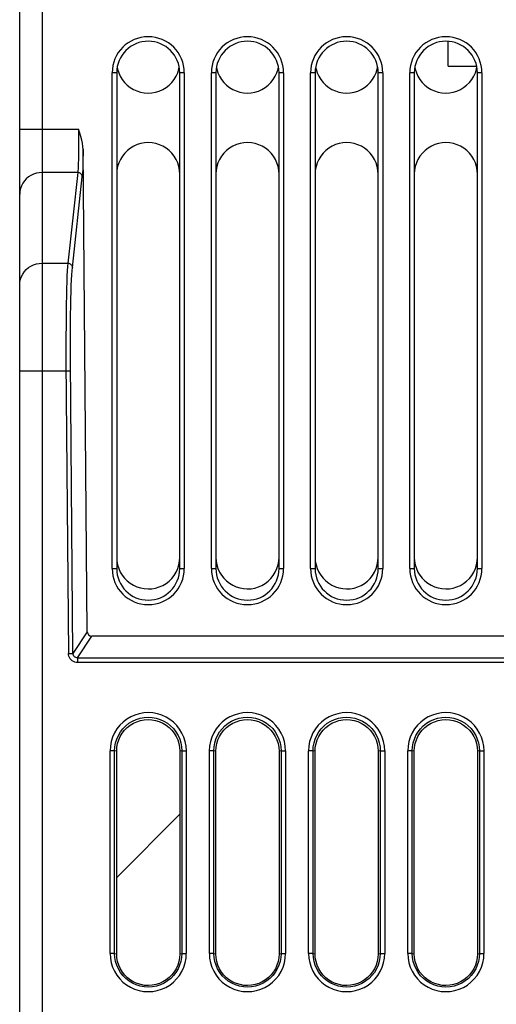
# Model space of a CAD drawing. Header units: millimetres. Extents: x 534 to 1249, y -141 to 479.
# Tile 37 of 51: x 778 to 799, y 398 to 441. Entities that reach past the tile are written whole.
import ezdxf

# ---------------------------------------------------------------- set-up
doc = ezdxf.new("R2010")
doc.units = ezdxf.units.MM
doc.header["$LTSCALE"] = 23.1
doc.layers.get('0').update_dxf_attribs({"linetype": 'CONTINUOUS'})

msp = doc.modelspace()

# ---------------------------------------------------------------- linework, layer by layer
for p, q in [((778.793, 461.897), (778.793, 364.897)), ((777.793, 364.897), (777.793, 460.897)), ((796.793, 439.197), (796.793, 440.293)), ((782.118, 439.148), (782.134, 439.06)), ((784.851, 439.059), (784.869, 439.154)), ((786.518, 439.148), (786.534, 439.06)), ((789.251, 439.059), (789.269, 439.154)), ((790.918, 439.148), (790.934, 439.06)), ((793.651, 439.059), (793.669, 439.154)), ((795.318, 439.148), (795.334, 439.06)), ((796.793, 439.197), (798.059, 439.197)), ((798.051, 439.059), (798.069, 439.154)), ((781.893, 416.897), (781.893, 438.897)), ((782.093, 438.897), (781.893, 438.897)), ((782.093, 438.897), (782.093, 416.897)), ((782.134, 439.06), (782.184, 438.898)), ((782.184, 438.898), (782.254, 438.744)), ((784.8, 438.896), (784.851, 439.059)), ((784.893, 416.897), (784.893, 438.897)), ((785.093, 438.897), (784.893, 438.897)), ((785.093, 438.897), (785.093, 416.897)), ((786.293, 416.897), (786.293, 438.897)), ((786.493, 438.897), (786.293, 438.897)), ((786.493, 438.897), (786.493, 416.897)), ((786.534, 439.06), (786.584, 438.898)), ((786.584, 438.898), (786.654, 438.744)), ((789.2, 438.896), (789.251, 439.059)), ((789.293, 416.897), (789.293, 438.897)), ((789.493, 438.897), (789.293, 438.897)), ((789.493, 438.897), (789.493, 416.897)), ((790.693, 416.897), (790.693, 438.897)), ((790.893, 438.897), (790.693, 438.897)), ((790.893, 438.897), (790.893, 416.897)), ((790.934, 439.06), (790.984, 438.898)), ((790.984, 438.898), (791.054, 438.744)), ((793.6, 438.896), (793.651, 439.059)), ((793.693, 416.897), (793.693, 438.897)), ((793.893, 438.897), (793.693, 438.897)), ((793.893, 438.897), (793.893, 416.897)), ((795.093, 416.897), (795.093, 438.897)), ((795.293, 438.897), (795.093, 438.897)), ((795.293, 438.897), (795.293, 416.897)), ((795.334, 439.06), (795.384, 438.898)), ((795.384, 438.898), (795.454, 438.744)), ((798, 438.896), (798.051, 439.059)), ((798.093, 416.897), (798.093, 438.897)), ((798.293, 438.897), (798.093, 438.897)), ((798.293, 438.897), (798.293, 416.897)), ((777.793, 436.39), (780.403, 436.39)), ((780.791, 414.095), (780.604, 435.491)), ((780.367, 434.473), (778.793, 434.473)), ((780.367, 434.473), (779.927, 430.448)), ((780.127, 430.258), (780.566, 434.283)), ((778.793, 430.448), (779.927, 430.448)), ((779.846, 427.865), (779.842, 427.011)), ((779.842, 427.011), (779.844, 426.111)), ((780.044, 426.099), (780.042, 426.962)), ((779.844, 426.111), (779.957, 413.129)), ((780.156, 413.131), (780.044, 426.099)), ((779.847, 425.654), (777.793, 425.654)), ((780.047, 425.656), (779.847, 425.654)), ((781.893, 416.897), (782.093, 416.897)), ((784.893, 416.897), (785.093, 416.897)), ((786.293, 416.897), (786.493, 416.897)), ((789.293, 416.897), (789.493, 416.897)), ((790.693, 416.897), (790.893, 416.897)), ((793.693, 416.897), (793.893, 416.897)), ((795.093, 416.897), (795.293, 416.897)), ((798.093, 416.897), (798.293, 416.897)), ((780.791, 414.095), (780.156, 413.131)), ((780.356, 412.932), (780.991, 413.897)), ((848.262, 413.897), (780.991, 413.897)), ((779.957, 413.129), (780.156, 413.131)), ((780.356, 412.932), (780.356, 412.732)), ((780.356, 412.932), (870.229, 412.932)), ((870.229, 412.732), (780.356, 412.732)), ((782.002, 408.815), (781.802, 408.815)), ((781.803, 399.821), (781.803, 408.815)), ((782.004, 399.815), (782.002, 408.815)), ((782.093, 408.797), (782.002, 408.815)), ((782.093, 399.797), (782.093, 408.797)), ((784.983, 408.815), (784.893, 408.797)), ((784.893, 408.797), (784.893, 399.797)), ((784.983, 408.815), (784.981, 399.815)), ((784.983, 408.815), (785.183, 408.815)), ((785.182, 408.815), (785.182, 399.821)), ((786.402, 408.815), (786.202, 408.815)), ((786.203, 399.821), (786.203, 408.815)), ((786.404, 399.815), (786.402, 408.815)), ((786.493, 408.797), (786.402, 408.815)), ((786.493, 399.797), (786.493, 408.797)), ((789.383, 408.815), (789.293, 408.797)), ((789.293, 408.797), (789.293, 399.797)), ((789.383, 408.815), (789.381, 399.815)), ((789.383, 408.815), (789.583, 408.815)), ((789.582, 408.815), (789.582, 399.821)), ((790.802, 408.815), (790.602, 408.815)), ((790.603, 399.821), (790.603, 408.815)), ((790.804, 399.815), (790.802, 408.815)), ((790.893, 408.797), (790.802, 408.815)), ((790.893, 399.797), (790.893, 408.797)), ((793.783, 408.815), (793.693, 408.797)), ((793.693, 408.797), (793.693, 399.797)), ((793.783, 408.815), (793.781, 399.815)), ((793.783, 408.815), (793.983, 408.815)), ((793.982, 408.815), (793.982, 399.821)), ((795.202, 408.815), (795.002, 408.815)), ((795.003, 399.821), (795.003, 408.815)), ((795.204, 399.815), (795.202, 408.815)), ((795.293, 408.797), (795.202, 408.815)), ((795.293, 399.797), (795.293, 408.797)), ((798.183, 408.815), (798.093, 408.797)), ((798.093, 408.797), (798.093, 399.797)), ((798.183, 408.815), (798.181, 399.815)), ((798.183, 408.815), (798.383, 408.815)), ((798.382, 408.815), (798.382, 399.821)), ((784.893, 405.997), (782.093, 403.197)), ((782.004, 399.815), (781.804, 399.815)), ((782.004, 399.815), (782.093, 399.797)), ((784.893, 399.797), (784.981, 399.815)), ((784.981, 399.815), (785.181, 399.815)), ((786.404, 399.815), (786.204, 399.815)), ((786.404, 399.815), (786.493, 399.797)), ((789.293, 399.797), (789.381, 399.815)), ((789.381, 399.815), (789.581, 399.815)), ((790.804, 399.815), (790.604, 399.815)), ((790.804, 399.815), (790.893, 399.797)), ((793.693, 399.797), (793.781, 399.815)), ((793.781, 399.815), (793.981, 399.815)), ((795.204, 399.815), (795.004, 399.815)), ((795.204, 399.815), (795.293, 399.797)), ((798.093, 399.797), (798.181, 399.815)), ((798.181, 399.815), (798.381, 399.815))]:
    msp.add_line(p, q)
for points in [[(782.254, 438.744), (782.342, 438.6), (782.446, 438.467), (782.564, 438.349), (782.696, 438.246), (782.839, 438.159), (782.993, 438.089), (783.153, 438.039), (783.319, 438.008), (783.487, 437.997), (783.655, 438.006), (783.821, 438.036), (783.982, 438.085), (784.136, 438.154), (784.281, 438.24), (784.414, 438.343), (784.534, 438.461), (784.64, 438.595), (784.729, 438.74), (784.8, 438.896)], [(786.654, 438.744), (786.742, 438.6), (786.846, 438.467), (786.964, 438.349), (787.096, 438.246), (787.239, 438.159), (787.393, 438.089), (787.553, 438.039), (787.719, 438.008), (787.887, 437.997), (788.055, 438.006), (788.221, 438.036), (788.382, 438.085), (788.536, 438.154), (788.681, 438.24), (788.814, 438.343), (788.934, 438.461), (789.04, 438.595), (789.129, 438.74), (789.2, 438.896)], [(791.054, 438.744), (791.142, 438.6), (791.246, 438.467), (791.364, 438.349), (791.496, 438.246), (791.639, 438.159), (791.793, 438.089), (791.953, 438.039), (792.119, 438.008), (792.287, 437.997), (792.455, 438.006), (792.621, 438.036), (792.782, 438.085), (792.936, 438.154), (793.081, 438.24), (793.214, 438.343), (793.334, 438.461), (793.44, 438.595), (793.529, 438.74), (793.6, 438.896)], [(795.454, 438.744), (795.542, 438.6), (795.646, 438.467), (795.764, 438.349), (795.896, 438.246), (796.039, 438.159), (796.193, 438.089), (796.353, 438.039), (796.519, 438.008), (796.687, 437.997), (796.855, 438.006), (797.021, 438.036), (797.182, 438.085), (797.336, 438.154), (797.481, 438.24), (797.614, 438.343), (797.734, 438.461), (797.84, 438.595), (797.929, 438.74), (798, 438.896)], [(780.403, 436.39), (780.405, 435.966), (780.405, 435.76), (780.404, 435.561), (780.402, 435.372), (780.399, 435.194), (780.396, 435.03), (780.391, 434.881), (780.386, 434.75), (780.38, 434.637), (780.374, 434.544), (780.367, 434.473)], [(780.604, 435.491), (780.595, 435.627), (780.575, 435.768), (780.544, 435.914), (780.504, 436.066), (780.457, 436.225), (780.403, 436.39)], [(784.893, 434.397), (784.882, 434.568), (784.851, 434.734), (784.801, 434.896), (784.731, 435.05), (784.643, 435.194), (784.539, 435.327), (784.421, 435.445), (784.289, 435.548), (784.146, 435.635), (783.993, 435.705), (783.832, 435.755), (783.666, 435.786), (783.498, 435.797), (783.33, 435.788), (783.164, 435.758), (783.003, 435.709), (782.849, 435.64), (782.704, 435.554), (782.571, 435.451), (782.451, 435.333), (782.345, 435.199), (782.256, 435.054), (782.185, 434.898), (782.134, 434.735), (782.103, 434.569), (782.093, 434.397)], [(789.293, 434.397), (789.282, 434.568), (789.251, 434.734), (789.201, 434.896), (789.131, 435.05), (789.043, 435.194), (788.939, 435.327), (788.821, 435.445), (788.689, 435.548), (788.546, 435.635), (788.393, 435.705), (788.232, 435.755), (788.066, 435.786), (787.898, 435.797), (787.73, 435.788), (787.564, 435.758), (787.403, 435.709), (787.249, 435.64), (787.104, 435.554), (786.971, 435.451), (786.851, 435.333), (786.745, 435.199), (786.656, 435.054), (786.585, 434.898), (786.534, 434.735), (786.503, 434.569), (786.493, 434.397)], [(793.693, 434.397), (793.682, 434.568), (793.651, 434.734), (793.601, 434.896), (793.531, 435.05), (793.443, 435.194), (793.339, 435.327), (793.221, 435.445), (793.089, 435.548), (792.946, 435.635), (792.793, 435.705), (792.632, 435.755), (792.466, 435.786), (792.298, 435.797), (792.13, 435.788), (791.964, 435.758), (791.803, 435.709), (791.649, 435.64), (791.504, 435.554), (791.371, 435.451), (791.251, 435.333), (791.145, 435.199), (791.056, 435.054), (790.985, 434.898), (790.934, 434.735), (790.903, 434.569), (790.893, 434.397)], [(798.093, 434.397), (798.082, 434.568), (798.051, 434.734), (798.001, 434.896), (797.931, 435.05), (797.843, 435.194), (797.739, 435.327), (797.621, 435.445), (797.489, 435.548), (797.346, 435.635), (797.193, 435.705), (797.032, 435.755), (796.866, 435.786), (796.698, 435.797), (796.53, 435.788), (796.364, 435.758), (796.203, 435.709), (796.049, 435.64), (795.904, 435.554), (795.771, 435.451), (795.651, 435.333), (795.545, 435.199), (795.456, 435.054), (795.385, 434.898), (795.334, 434.735), (795.303, 434.569), (795.293, 434.397)], [(780.604, 435.491), (780.602, 435.279), (780.599, 435.082), (780.596, 434.9), (780.591, 434.735), (780.586, 434.589), (780.58, 434.464), (780.574, 434.362), (780.566, 434.283)], [(778.793, 434.473), (778.662, 434.465), (778.534, 434.44), (778.41, 434.4), (778.293, 434.344), (778.184, 434.275), (778.085, 434.192), (777.999, 434.098), (777.927, 433.993), (777.869, 433.881), (777.827, 433.762), (777.801, 433.639), (777.793, 433.514)], [(780.566, 434.283), (780.562, 434.319), (780.551, 434.354), (780.533, 434.386), (780.509, 434.415), (780.479, 434.439), (780.444, 434.457), (780.406, 434.469), (780.367, 434.473)], [(777.793, 429.489), (777.801, 429.614), (777.827, 429.737), (777.869, 429.856), (777.927, 429.968), (777.999, 430.073), (778.085, 430.167), (778.184, 430.25), (778.293, 430.319), (778.41, 430.375), (778.534, 430.415), (778.662, 430.44), (778.793, 430.448)], [(779.927, 430.448), (779.914, 430.298), (779.902, 430.109), (779.89, 429.882), (779.88, 429.62), (779.87, 429.325), (779.862, 428.999), (779.856, 428.645), (779.846, 427.865)], [(779.927, 430.448), (779.965, 430.444), (780.002, 430.433), (780.035, 430.416), (780.065, 430.394), (780.09, 430.365), (780.11, 430.332), (780.122, 430.296), (780.127, 430.258)], [(780.042, 426.962), (780.046, 427.781), (780.05, 428.165), (780.055, 428.528), (780.062, 428.867), (780.07, 429.179), (780.079, 429.462), (780.09, 429.713), (780.101, 429.931), (780.114, 430.112), (780.127, 430.258)], [(782.093, 417.397), (782.103, 417.226), (782.134, 417.06)], [(784.851, 417.059), (784.882, 417.226), (784.893, 417.397)], [(786.493, 417.397), (786.503, 417.226), (786.534, 417.06)], [(789.251, 417.059), (789.282, 417.226), (789.293, 417.397)], [(790.893, 417.397), (790.903, 417.226), (790.934, 417.06)], [(793.651, 417.059), (793.682, 417.226), (793.693, 417.397)], [(795.293, 417.397), (795.303, 417.226), (795.334, 417.06)], [(798.051, 417.059), (798.082, 417.226), (798.093, 417.397)], [(782.134, 417.06), (782.184, 416.898), (782.254, 416.744)], [(784.729, 416.74), (784.8, 416.896), (784.851, 417.059)], [(786.534, 417.06), (786.584, 416.898), (786.654, 416.744)], [(789.129, 416.74), (789.2, 416.896), (789.251, 417.059)], [(790.934, 417.06), (790.984, 416.898), (791.054, 416.744)], [(793.529, 416.74), (793.6, 416.896), (793.651, 417.059)], [(795.334, 417.06), (795.384, 416.898), (795.454, 416.744)], [(797.929, 416.74), (798, 416.896), (798.051, 417.059)], [(782.254, 416.744), (782.342, 416.6), (782.446, 416.467), (782.564, 416.349), (782.696, 416.246), (782.839, 416.159), (782.993, 416.089), (783.153, 416.039), (783.319, 416.008), (783.487, 415.997), (783.655, 416.006), (783.821, 416.036), (783.982, 416.085), (784.136, 416.154), (784.281, 416.24), (784.414, 416.343), (784.534, 416.461), (784.64, 416.595), (784.729, 416.74)], [(786.654, 416.744), (786.742, 416.6), (786.846, 416.467), (786.964, 416.349), (787.096, 416.246), (787.239, 416.159), (787.393, 416.089), (787.553, 416.039), (787.719, 416.008), (787.887, 415.997), (788.055, 416.006), (788.221, 416.036), (788.382, 416.085), (788.536, 416.154), (788.681, 416.24), (788.814, 416.343), (788.934, 416.461), (789.04, 416.595), (789.129, 416.74)], [(791.054, 416.744), (791.142, 416.6), (791.246, 416.467), (791.364, 416.349), (791.496, 416.246), (791.639, 416.159), (791.793, 416.089), (791.953, 416.039), (792.119, 416.008), (792.287, 415.997), (792.455, 416.006), (792.621, 416.036), (792.782, 416.085), (792.936, 416.154), (793.081, 416.24), (793.214, 416.343), (793.334, 416.461), (793.44, 416.595), (793.529, 416.74)], [(795.454, 416.744), (795.542, 416.6), (795.646, 416.467), (795.764, 416.349), (795.896, 416.246), (796.039, 416.159), (796.193, 416.089), (796.353, 416.039), (796.519, 416.008), (796.687, 415.997), (796.855, 416.006), (797.021, 416.036), (797.182, 416.085), (797.336, 416.154), (797.481, 416.24), (797.614, 416.343), (797.734, 416.461), (797.84, 416.595), (797.929, 416.74)], [(780.356, 412.732), (780.293, 412.738), (780.233, 412.752), (780.176, 412.776), (780.122, 412.808), (780.075, 412.848), (780.034, 412.895), (780.001, 412.948), (779.977, 413.006), (779.962, 413.066), (779.957, 413.129)], [(780.356, 412.932), (780.32, 412.935), (780.284, 412.946), (780.25, 412.963), (780.219, 412.987), (780.193, 413.017), (780.173, 413.052), (780.161, 413.09), (780.156, 413.131)], [(785.184, 408.815), (785.171, 409.021), (785.134, 409.221), (785.073, 409.416), (784.99, 409.602), (784.884, 409.777), (784.758, 409.938), (784.615, 410.081), (784.456, 410.206), (784.281, 410.312), (784.096, 410.396), (783.901, 410.457), (783.701, 410.494), (783.498, 410.507), (783.295, 410.495), (783.095, 410.459), (782.9, 410.4), (782.714, 410.317), (782.539, 410.212), (782.378, 410.087), (782.233, 409.944), (782.105, 409.783), (781.998, 409.607), (781.913, 409.419), (781.851, 409.222), (781.814, 409.021), (781.802, 408.815)], [(782.002, 408.815), (782.013, 408.99), (782.045, 409.164), (782.097, 409.333), (782.168, 409.496), (782.259, 409.65), (782.367, 409.793), (782.493, 409.921), (782.634, 410.033), (782.788, 410.128), (782.954, 410.204), (783.128, 410.26), (783.307, 410.294), (783.488, 410.306), (783.67, 410.295), (783.849, 410.262), (784.023, 410.207), (784.189, 410.132), (784.344, 410.038), (784.486, 409.927), (784.613, 409.798), (784.723, 409.655), (784.815, 409.499), (784.888, 409.335), (784.94, 409.165), (784.972, 408.99), (784.983, 408.815)], [(789.584, 408.815), (789.571, 409.021), (789.534, 409.221), (789.473, 409.416), (789.39, 409.602), (789.284, 409.777), (789.158, 409.938), (789.015, 410.081), (788.856, 410.206), (788.681, 410.312), (788.496, 410.396), (788.301, 410.457), (788.101, 410.494), (787.898, 410.507), (787.695, 410.495), (787.495, 410.459), (787.3, 410.4), (787.114, 410.317), (786.939, 410.212), (786.778, 410.087), (786.633, 409.944), (786.505, 409.783), (786.398, 409.607), (786.313, 409.419), (786.251, 409.222), (786.214, 409.021), (786.202, 408.815)], [(786.402, 408.815), (786.413, 408.99), (786.445, 409.164), (786.497, 409.333), (786.568, 409.496), (786.659, 409.65), (786.767, 409.793), (786.893, 409.921), (787.034, 410.033), (787.188, 410.128), (787.354, 410.204), (787.528, 410.26), (787.707, 410.294), (787.888, 410.306), (788.07, 410.295), (788.249, 410.262), (788.423, 410.207), (788.589, 410.132), (788.744, 410.038), (788.886, 409.927), (789.013, 409.798), (789.123, 409.655), (789.215, 409.499), (789.288, 409.335), (789.34, 409.165), (789.372, 408.99), (789.383, 408.815)], [(793.984, 408.815), (793.971, 409.021), (793.934, 409.221), (793.873, 409.416), (793.79, 409.602), (793.684, 409.777), (793.558, 409.938), (793.415, 410.081), (793.256, 410.206), (793.081, 410.312), (792.896, 410.396), (792.701, 410.457), (792.501, 410.494), (792.298, 410.507), (792.095, 410.495), (791.895, 410.459), (791.7, 410.4), (791.514, 410.317), (791.339, 410.212), (791.178, 410.087), (791.033, 409.944), (790.905, 409.783), (790.798, 409.607), (790.713, 409.419), (790.651, 409.222), (790.614, 409.021), (790.602, 408.815)], [(790.802, 408.815), (790.813, 408.99), (790.845, 409.164), (790.897, 409.333), (790.968, 409.496), (791.059, 409.65), (791.167, 409.793), (791.293, 409.921), (791.434, 410.033), (791.588, 410.128), (791.754, 410.204), (791.928, 410.26), (792.107, 410.294), (792.288, 410.306), (792.47, 410.295), (792.649, 410.262), (792.823, 410.207), (792.989, 410.132), (793.144, 410.038), (793.286, 409.927), (793.413, 409.798), (793.523, 409.655), (793.615, 409.499), (793.688, 409.335), (793.74, 409.165), (793.772, 408.99), (793.783, 408.815)], [(798.384, 408.815), (798.371, 409.021), (798.334, 409.221), (798.273, 409.416), (798.19, 409.602), (798.084, 409.777), (797.958, 409.938), (797.815, 410.081), (797.656, 410.206), (797.481, 410.312), (797.296, 410.396), (797.101, 410.457), (796.901, 410.494), (796.698, 410.507), (796.495, 410.495), (796.295, 410.459), (796.1, 410.4), (795.914, 410.317), (795.739, 410.212), (795.578, 410.087), (795.433, 409.944), (795.305, 409.783), (795.198, 409.607), (795.113, 409.419), (795.051, 409.222), (795.014, 409.021), (795.002, 408.815)], [(795.202, 408.815), (795.213, 408.99), (795.245, 409.164), (795.297, 409.333), (795.368, 409.496), (795.459, 409.65), (795.567, 409.793), (795.693, 409.921), (795.834, 410.033), (795.988, 410.128), (796.154, 410.204), (796.328, 410.26), (796.507, 410.294), (796.688, 410.306), (796.87, 410.295), (797.049, 410.262), (797.223, 410.207), (797.389, 410.132), (797.544, 410.038), (797.686, 409.927), (797.813, 409.798), (797.923, 409.655), (798.015, 409.499), (798.088, 409.335), (798.14, 409.165), (798.172, 408.99), (798.183, 408.815)], [(782.093, 408.797), (782.103, 408.968), (782.134, 409.134), (782.184, 409.296), (782.254, 409.45), (782.342, 409.594), (782.446, 409.727), (782.564, 409.845), (782.696, 409.948), (782.839, 410.035), (782.993, 410.105), (783.153, 410.155), (783.319, 410.186), (783.487, 410.197), (783.655, 410.188), (783.821, 410.158), (783.982, 410.109), (784.136, 410.04), (784.281, 409.954), (784.414, 409.851), (784.534, 409.733), (784.64, 409.599), (784.729, 409.454), (784.8, 409.298), (784.851, 409.135), (784.882, 408.969), (784.893, 408.797)], [(786.493, 408.797), (786.503, 408.968), (786.534, 409.134), (786.584, 409.296), (786.654, 409.45), (786.742, 409.594), (786.846, 409.727), (786.964, 409.845), (787.096, 409.948), (787.239, 410.035), (787.393, 410.105), (787.553, 410.155), (787.719, 410.186), (787.887, 410.197), (788.055, 410.188), (788.221, 410.158), (788.382, 410.109), (788.536, 410.04), (788.681, 409.954), (788.814, 409.851), (788.934, 409.733), (789.04, 409.599), (789.129, 409.454), (789.2, 409.298), (789.251, 409.135), (789.282, 408.969), (789.293, 408.797)], [(790.893, 408.797), (790.903, 408.968), (790.934, 409.134), (790.984, 409.296), (791.054, 409.45), (791.142, 409.594), (791.246, 409.727), (791.364, 409.845), (791.496, 409.948), (791.639, 410.035), (791.793, 410.105), (791.953, 410.155), (792.119, 410.186), (792.287, 410.197), (792.455, 410.188), (792.621, 410.158), (792.782, 410.109), (792.936, 410.04), (793.081, 409.954), (793.214, 409.851), (793.334, 409.733), (793.44, 409.599), (793.529, 409.454), (793.6, 409.298), (793.651, 409.135), (793.682, 408.969), (793.693, 408.797)], [(795.293, 408.797), (795.303, 408.968), (795.334, 409.134), (795.384, 409.296), (795.454, 409.45), (795.542, 409.594), (795.646, 409.727), (795.764, 409.845), (795.896, 409.948), (796.039, 410.035), (796.193, 410.105), (796.353, 410.155), (796.519, 410.186), (796.687, 410.197), (796.855, 410.188), (797.021, 410.158), (797.182, 410.109), (797.336, 410.04), (797.481, 409.954), (797.614, 409.851), (797.734, 409.733), (797.84, 409.599), (797.929, 409.454), (798, 409.298), (798.051, 409.135), (798.082, 408.969), (798.093, 408.797)], [(781.803, 399.821), (781.816, 399.612), (781.853, 399.41), (781.914, 399.215), (781.998, 399.029), (782.103, 398.854), (782.229, 398.694), (782.372, 398.551), (782.531, 398.426), (782.705, 398.321), (782.891, 398.237), (783.085, 398.176), (783.285, 398.139), (783.487, 398.126), (783.69, 398.137), (783.89, 398.173), (784.084, 398.233), (784.27, 398.316), (784.445, 398.42), (784.606, 398.545), (784.751, 398.688), (784.878, 398.849), (784.985, 399.024), (785.07, 399.212), (785.132, 399.408), (785.169, 399.611), (785.182, 399.821)], [(784.981, 399.814), (784.97, 399.64), (784.938, 399.467), (784.886, 399.298), (784.815, 399.135), (784.724, 398.981), (784.616, 398.839), (784.491, 398.711), (784.35, 398.599), (784.196, 398.505), (784.03, 398.429), (783.857, 398.373), (783.678, 398.339), (783.497, 398.326), (783.315, 398.337), (783.137, 398.371), (782.963, 398.425), (782.798, 398.5), (782.643, 398.594), (782.5, 398.705), (782.374, 398.833), (782.264, 398.977), (782.172, 399.132), (782.1, 399.296), (782.047, 399.466), (782.015, 399.64), (782.004, 399.815)], [(784.893, 399.797), (784.882, 399.626), (784.851, 399.46), (784.801, 399.298), (784.731, 399.144), (784.643, 399), (784.539, 398.867), (784.421, 398.749), (784.289, 398.646), (784.146, 398.559), (783.993, 398.489), (783.832, 398.439), (783.666, 398.408), (783.498, 398.397), (783.33, 398.406), (783.164, 398.436), (783.003, 398.485), (782.849, 398.554), (782.704, 398.64), (782.571, 398.743), (782.451, 398.861), (782.345, 398.995), (782.256, 399.14), (782.185, 399.296), (782.134, 399.459), (782.103, 399.626), (782.093, 399.797)], [(786.203, 399.821), (786.216, 399.612), (786.253, 399.41), (786.314, 399.215), (786.398, 399.029), (786.503, 398.854), (786.629, 398.694), (786.772, 398.551), (786.931, 398.426), (787.105, 398.321), (787.291, 398.237), (787.485, 398.176), (787.685, 398.139), (787.887, 398.126), (788.09, 398.137), (788.29, 398.173), (788.484, 398.233), (788.67, 398.316), (788.845, 398.42), (789.006, 398.545), (789.151, 398.688), (789.278, 398.849), (789.385, 399.024), (789.47, 399.212), (789.532, 399.408), (789.569, 399.611), (789.582, 399.821)], [(789.381, 399.814), (789.37, 399.64), (789.338, 399.467), (789.286, 399.298), (789.215, 399.135), (789.124, 398.981), (789.016, 398.839), (788.891, 398.711), (788.75, 398.599), (788.596, 398.505), (788.43, 398.429), (788.257, 398.373), (788.078, 398.339), (787.897, 398.326), (787.715, 398.337), (787.537, 398.371), (787.363, 398.425), (787.198, 398.5), (787.043, 398.594), (786.9, 398.705), (786.774, 398.833), (786.664, 398.977), (786.572, 399.132), (786.5, 399.296), (786.447, 399.466), (786.415, 399.64), (786.404, 399.815)], [(789.293, 399.797), (789.282, 399.626), (789.251, 399.46), (789.201, 399.298), (789.131, 399.144), (789.043, 399), (788.939, 398.867), (788.821, 398.749), (788.689, 398.646), (788.546, 398.559), (788.393, 398.489), (788.232, 398.439), (788.066, 398.408), (787.898, 398.397), (787.73, 398.406), (787.564, 398.436), (787.403, 398.485), (787.249, 398.554), (787.104, 398.64), (786.971, 398.743), (786.851, 398.861), (786.745, 398.995), (786.656, 399.14), (786.585, 399.296), (786.534, 399.459), (786.503, 399.626), (786.493, 399.797)], [(790.603, 399.821), (790.616, 399.612), (790.653, 399.41), (790.714, 399.215), (790.798, 399.029), (790.903, 398.854), (791.029, 398.694), (791.172, 398.551), (791.331, 398.426), (791.505, 398.321), (791.691, 398.237), (791.885, 398.176), (792.085, 398.139), (792.287, 398.126), (792.49, 398.137), (792.69, 398.173), (792.884, 398.233), (793.07, 398.316), (793.245, 398.42), (793.406, 398.545), (793.551, 398.688), (793.678, 398.849), (793.785, 399.024), (793.87, 399.212), (793.932, 399.408), (793.969, 399.611), (793.982, 399.821)], [(793.781, 399.814), (793.77, 399.64), (793.738, 399.467), (793.686, 399.298), (793.615, 399.135), (793.524, 398.981), (793.416, 398.839), (793.291, 398.711), (793.15, 398.599), (792.996, 398.505), (792.83, 398.429), (792.657, 398.373), (792.478, 398.339), (792.297, 398.326), (792.115, 398.337), (791.937, 398.371), (791.763, 398.425), (791.598, 398.5), (791.443, 398.594), (791.3, 398.705), (791.174, 398.833), (791.064, 398.977), (790.972, 399.132), (790.9, 399.296), (790.847, 399.466), (790.815, 399.64), (790.804, 399.815)], [(793.693, 399.797), (793.682, 399.626), (793.651, 399.46), (793.601, 399.298), (793.531, 399.144), (793.443, 399), (793.339, 398.867), (793.221, 398.749), (793.089, 398.646), (792.946, 398.559), (792.793, 398.489), (792.632, 398.439), (792.466, 398.408), (792.298, 398.397), (792.13, 398.406), (791.964, 398.436), (791.803, 398.485), (791.649, 398.554), (791.504, 398.64), (791.371, 398.743), (791.251, 398.861), (791.145, 398.995), (791.056, 399.14), (790.985, 399.296), (790.934, 399.459), (790.903, 399.626), (790.893, 399.797)], [(795.003, 399.821), (795.016, 399.612), (795.053, 399.41), (795.114, 399.215), (795.198, 399.029), (795.303, 398.854), (795.429, 398.694), (795.572, 398.551), (795.731, 398.426), (795.905, 398.321), (796.091, 398.237), (796.285, 398.176), (796.485, 398.139), (796.687, 398.126), (796.89, 398.137), (797.09, 398.173), (797.284, 398.233), (797.47, 398.316), (797.645, 398.42), (797.806, 398.545), (797.951, 398.688), (798.078, 398.849), (798.185, 399.024), (798.27, 399.212), (798.332, 399.408), (798.369, 399.611), (798.382, 399.821)], [(798.181, 399.814), (798.17, 399.64), (798.138, 399.467), (798.086, 399.298), (798.015, 399.135), (797.924, 398.981), (797.816, 398.839), (797.691, 398.711), (797.55, 398.599), (797.396, 398.505), (797.23, 398.429), (797.057, 398.373), (796.878, 398.339), (796.697, 398.326), (796.515, 398.337), (796.337, 398.371), (796.163, 398.425), (795.998, 398.5), (795.843, 398.594), (795.7, 398.705), (795.574, 398.833), (795.464, 398.977), (795.372, 399.132), (795.3, 399.296), (795.247, 399.466), (795.215, 399.64), (795.204, 399.815)], [(798.093, 399.797), (798.082, 399.626), (798.051, 399.46), (798.001, 399.298), (797.931, 399.144), (797.843, 399), (797.739, 398.867), (797.621, 398.749), (797.489, 398.646), (797.346, 398.559), (797.193, 398.489), (797.032, 398.439), (796.866, 398.408), (796.698, 398.397), (796.53, 398.406), (796.364, 398.436), (796.203, 398.485), (796.049, 398.554), (795.904, 398.64), (795.771, 398.743), (795.651, 398.861), (795.545, 398.995), (795.456, 399.14), (795.385, 399.296), (795.334, 399.459), (795.303, 399.626), (795.293, 399.797)]]:
    msp.add_lwpolyline(points)
for centre, radius, start, end in [((783.493, 438.897), 1.6, 0, 180), ((787.893, 438.897), 1.6, 0, 180), ((792.293, 438.897), 1.6, 0, 180), ((796.693, 438.897), 1.6, 0, 180), ((783.493, 438.897), 1.4, 0, 180), ((787.893, 438.897), 1.4, 0, 180), ((792.293, 438.897), 1.4, 0, 180), ((796.693, 438.897), 1.4, 0, 180), ((783.493, 416.897), 1.6, 180, 360), ((783.493, 416.897), 1.4, 180, 360), ((787.893, 416.897), 1.6, 180, 360), ((787.893, 416.897), 1.4, 180, 360), ((792.293, 416.897), 1.6, 180, 360), ((792.293, 416.897), 1.4, 180, 360), ((796.693, 416.897), 1.6, 180, 360), ((796.693, 416.897), 1.4, 180, 360)]:
    msp.add_arc(centre, radius, start, end)
msp.add_ellipse((780.991, 414.097), major_axis=(0.11, 0.167), ratio=0.998039, start_param=-4.121036, end_param=-2.560776)

doc.saveas('drawing.dxf')
